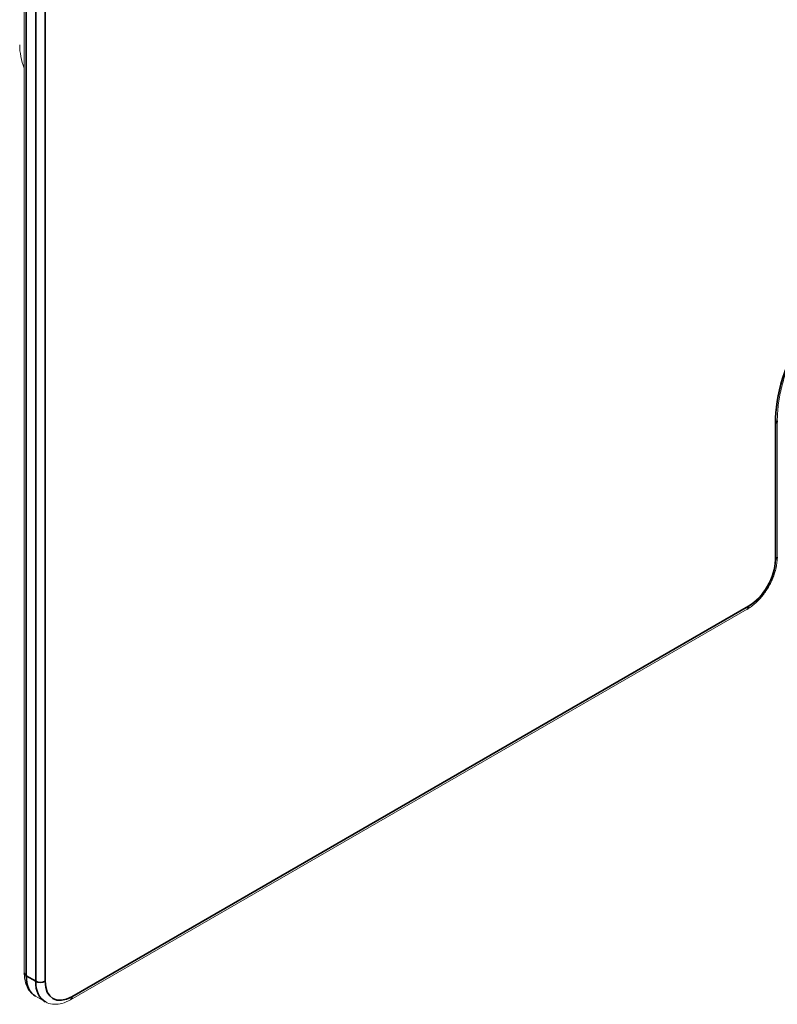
# Model space of a CAD drawing. Header units: millimetres. Extents: x 4 to 1188, y 1 to 840.
# Tile 180 of 210: x 980 to 1028, y 214 to 277. Entities that reach past the tile are written whole.
import ezdxf

# ---------------------------------------------------------------- set-up
doc = ezdxf.new("R2010")
doc.units = ezdxf.units.MM
doc.layers.add('1', color=7, linetype='Continuous')

msp = doc.modelspace()

# ---------------------------------------------------------------- linework, layer by layer
at = {"layer": '1', "color": 154, "linetype": 'Continuous', "lineweight": 13}
for p, q in [((979.9222, 402.9906), (979.9222, 215.7796)), ((1028.2565, 242.4907), (1028.2565, 251.2389)), ((982.8884, 214.0671), (1026.3249, 239.1452)), ((980.6394, 214.2967), (981.2455, 213.9468))]:
    msp.add_line(p, q, dxfattribs=at)
at = {"layer": '1', "color": 154, "linetype": 'Continuous', "lineweight": 35}
for p, q in [((980.0477, 402.8156), (980.0477, 215.6046)), ((980.6538, 215.2547), (980.6538, 402.4657)), ((981.2599, 402.4657), (981.2599, 215.2547)), ((1028.131, 242.3157), (1028.131, 251.0639)), ((982.9771, 214.2633), (1026.4137, 239.3414)), ((980.0477, 215.6046), (980.6538, 215.2547))]:
    msp.add_line(p, q, dxfattribs=at)
at = {"layer": '1', "color": 154, "linetype": 'Continuous', "lineweight": 13}
msp.add_ellipse((991.0559, 275.3916), major_axis=(-11.4286, 0), ratio=0.5773503, start_param=0, end_param=0.2276182, dxfattribs=at)
at = {"layer": '1', "color": 154, "linetype": 'Continuous', "lineweight": 35}
for centre, major_axis, start_param, end_param in [((1033.9899, 254.4466), (-4.1429, -7.1756), 3.9269908, 5.4977871), ((1027.8279, 251.2389), (0.4286, 0), 5.4977871, 6.2826944), ((1026.4137, 241.3243), (1.2143, 2.1032), 3.9269908, 5.4977871), ((1027.8279, 242.4907), (0.4286, 0), 5.4977871, 6.2831853), ((1026.1107, 239.5163), (0.2143, -0.3712), 0, 0.7853982), ((980.3508, 215.7796), (0.4286, 0), 3.1415927, 3.9269908), ((982.068, 216.7711), (1.4286, 2.4744), 2.3561945, 3.1415927), ((982.6741, 216.4211), (-1.4286, -2.4744), 5.4977871, 6.2943036), ((980.9568, 215.4297), (-0.4286, 0), 0.7853982, 2.3561945), ((982.9771, 216.2462), (1.2143, 2.1032), 2.3561945, 3.9269908), ((982.6741, 214.4382), (0.2143, -0.3712), 0.0001718, 0.7853982)]:
    msp.add_ellipse(centre, major_axis=major_axis, ratio=0.5773503, start_param=start_param, end_param=end_param, dxfattribs=at)
at = {"layer": '1', "color": 154, "linetype": 'Continuous', "lineweight": 13}
for points, knots in [([(1028.2565, 251.2389), (1028.2565, 251.4048), (1028.2727, 251.8966), (1028.3786, 252.7588), (1028.6265, 253.8275), (1028.9926, 254.9153), (1029.4384, 255.9364), (1029.7864, 256.5712), (1029.9559, 256.8545)], [0, 0, 0, 0, 0.0973968, 0.2838836, 0.4707697, 0.657971, 0.8454363, 1, 1, 1, 1]), ([(1026.3249, 239.1452), (1026.4217, 239.2013), (1026.6926, 239.3796), (1027.1196, 239.7663), (1027.5607, 240.3295), (1027.914, 240.965), (1028.1572, 241.6337), (1028.2466, 242.1466), (1028.2564, 242.4242), (1028.2565, 242.4907)], [0, 0, 0, 0, 0.0917509, 0.2625275, 0.4327798, 0.6027275, 0.7732472, 0.9451984, 1, 1, 1, 1]), ([(979.9222, 215.7796), (979.9219, 215.6667), (979.9423, 215.351), (980.0693, 214.9037), (980.32, 214.5175), (980.535, 214.3747), (980.6328, 214.3274)], [0, 0, 0, 0, 0.1785053, 0.5165021, 0.8034228, 1, 1, 1, 1]), ([(981.2747, 213.9532), (981.3108, 213.924), (981.477, 213.8085), (981.8527, 213.7557), (982.3617, 213.8139), (982.7064, 213.9606), (982.8884, 214.0671)], [0, 0, 0, 0, 0.0851897, 0.3780453, 0.6707636, 1, 1, 1, 1])]:
    msp.add_open_spline(points, degree=3, knots=knots, dxfattribs=at)

doc.saveas('drawing.dxf')
